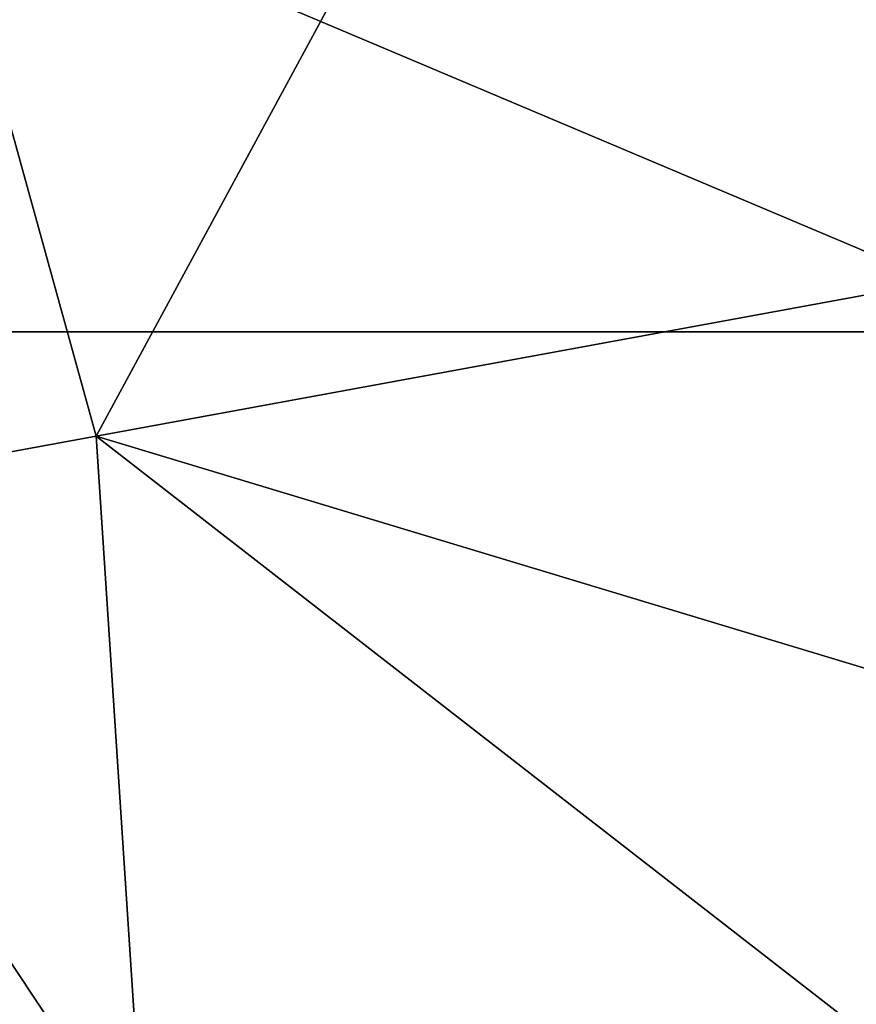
# Model space of a CAD drawing. Header units: millimetres. Extents: x -106 to 241, y -380 to 275.
# Tile 161 of 205: x 22.48 to 28.7, y 20.5 to 27.82. Entities that reach past the tile are written whole.
import ezdxf

# ---------------------------------------------------------------- set-up
doc = ezdxf.new("R2010")
doc.units = ezdxf.units.MM
doc.header["$LTSCALE"] = 65.185185
for name, color, linetype in [('1', 7, 'CONTINUOUS'), ('25', 7, 'CONTINUOUS'), ('28', 7, 'CONTINUOUS'), ('30', 7, 'CONTINUOUS'), ('32', 7, 'CONTINUOUS'), ('42', 7, 'CONTINUOUS'), ('45', 7, 'CONTINUOUS'), ('521', 7, 'CONTINUOUS'), ('528', 7, 'CONTINUOUS')]:
    doc.layers.add(name, color=color, linetype=linetype)

msp = doc.modelspace()

# ---------------------------------------------------------------- linework, layer by layer
at = {"layer": '1', "linetype": 'CONTINUOUS'}
for points in [[(-77.0064, 40), (77.0064, 40), (-2.5451, 1.1668), (-77.0064, 40)], [(-2.5451, 1.1668), (77.0064, 40), (0, 1), (-2.5451, 1.1668)], [(0, 1), (77.0064, 40), (2.5451, 1.1668), (0, 1)], [(2.5451, 1.1668), (77.0064, 40), (78.8336, 11.2096), (2.5451, 1.1668)]]:
    msp.add_3dface(points, dxfattribs=at)
at = {"layer": '25', "linetype": 'CONTINUOUS'}
for points in [[(66.42, 33.246, 16.6652), (66.42, 25.5, 19.5), (20.5, 30.9772, 18.177), (66.42, 33.246, 16.6652)], [(20.5, 30.9772, 18.177), (66.42, 25.5, 19.5), (20.5, 25.5, 19.5), (20.5, 30.9772, 18.177)]]:
    msp.add_3dface(points, dxfattribs=at)
at = {"layer": '28', "linetype": 'CONTINUOUS'}
msp.add_3dface([(66.42, 24.2005, 19.5), (67.4309, 16.5208, 16.6652), (20.5, 18.1555, 19.5), (66.42, 24.2005, 19.5)], dxfattribs=at)
at = {"layer": '30', "linetype": 'CONTINUOUS'}
msp.add_3dface([(30, 26, 23), (67.467, 36.6066, 18.6066), (26.7238, 31.5203, 21.9473), (30, 26, 23)], dxfattribs=at)
at = {"layer": '32', "linetype": 'CONTINUOUS'}
for points in [[(22.4894, 7.6403, 19.0121), (67.467, 23.834, 23), (28.4559, 13.8511, 22.2092), (22.4894, 7.6403, 19.0121)], [(67.467, 23.834, 23), (22.4894, 7.6403, 19.0121), (68.8513, 13.3181, 18.6066), (67.467, 23.834, 23)], [(28.4559, 13.8511, 22.2092), (67.467, 23.834, 23), (30.4612, 18.9625, 23), (28.4559, 13.8511, 22.2092)]]:
    msp.add_3dface(points, dxfattribs=at)
at = {"layer": '42', "linetype": 'CONTINUOUS'}
for points in [[(30, 26, 23), (23.0448, 24.7249, 25.929), (30.4347, 22.4946, 23), (30, 26, 23)], [(23.0448, 24.7249, 25.929), (20.1639, 24.1967, 33), (23.3992, 19.319, 25.9289), (23.0448, 24.7249, 25.929)], [(23.0448, 24.7249, 25.929), (30.4612, 18.9625, 23), (30.4347, 22.4946, 23), (23.0448, 24.7249, 25.929)], [(30.4612, 18.9625, 23), (23.0448, 24.7249, 25.929), (23.3992, 19.319, 25.9289), (30.4612, 18.9625, 23)], [(20.1639, 24.1967, 33), (20.4158, 22.356, 33), (23.3992, 19.319, 25.9289), (20.1639, 24.1967, 33)], [(20.4158, 22.356, 33), (20.5, 20.5, 33), (23.3992, 19.319, 25.9289), (20.4158, 22.356, 33)]]:
    msp.add_3dface(points, dxfattribs=at)
at = {"layer": '45', "linetype": 'CONTINUOUS'}
for points in [[(23.0448, 24.7249, 25.929), (26.7238, 31.5203, 21.9473), (21.6578, 29.7285, 24.5822), (23.0448, 24.7249, 25.929)], [(30, 26, 23), (26.7238, 31.5203, 21.9473), (23.0448, 24.7249, 25.929), (30, 26, 23)], [(20.1639, 24.1967, 33), (23.0448, 24.7249, 25.929), (21.6578, 29.7285, 24.5822), (20.1639, 24.1967, 33)]]:
    msp.add_3dface(points, dxfattribs=at)
at = {"layer": '521', "linetype": 'CONTINUOUS'}
for points in [[(2.2188, 3.6454, 3.5), (63, 11.6468, 3.5), (1.75, 37.5, 3.5), (2.2188, 3.6454, 3.5)], [(1.75, 37.5, 3.5), (63, 11.6468, 3.5), (63, 37.5, 3.5), (1.75, 37.5, 3.5)]]:
    msp.add_3dface(points, dxfattribs=at)
at = {"layer": '528', "linetype": 'CONTINUOUS'}
for points in [[(66.42, 25.5, 19.5), (66.42, 24.2005, 19.5), (20.5, 18.1555, 19.5), (66.42, 25.5, 19.5)], [(20.5, 25.5, 19.5), (66.42, 25.5, 19.5), (20.5, 18.1555, 19.5), (20.5, 25.5, 19.5)]]:
    msp.add_3dface(points, dxfattribs=at)

doc.saveas('drawing.dxf')
